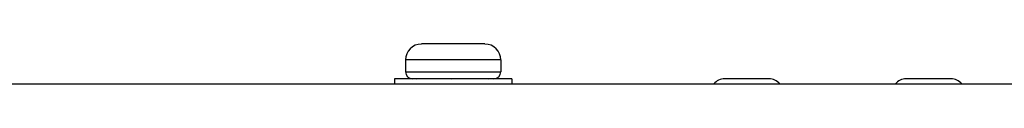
# Model space of a CAD drawing. Header units: inches. Extents: x 0 to 17, y 0 to 11.
# Tile 14 of 44: x 3.866 to 4.9981, y 9.0111 to 9.0571. Entities that reach past the tile are written whole.
import ezdxf

# ---------------------------------------------------------------- set-up
doc = ezdxf.new("R2010")
doc.units = ezdxf.units.IN
doc.header["$LTSCALE"] = 0.935
doc.header["$MEASUREMENT"] = 0
doc.layers.get('0').update_dxf_attribs({"linetype": 'CONTINUOUS'})

msp = doc.modelspace()

# ---------------------------------------------------------------- linework, layer by layer
at = {"color": 7, "linetype": 'Continuous'}
for p, q in [((4.4009, 9.0571), (4.3279, 9.0571)), ((4.3096, 9.0388), (4.3096, 9.0251)), ((4.4191, 9.0388), (4.3096, 9.0388)), ((4.4191, 9.0388), (4.4191, 9.0251)), ((4.3096, 9.0251), (4.4191, 9.0251)), ((4.2969, 9.0171), (4.2969, 9.0111)), ((4.4319, 9.0171), (4.2969, 9.0171)), ((4.319, 9.0171), (4.319, 9.0172)), ((4.319, 9.0172), (4.3219, 9.0171)), ((4.3556, 9.0171), (4.3556, 9.0172)), ((4.3556, 9.0172), (4.3627, 9.0171)), ((4.4009, 9.0172), (4.4051, 9.0171)), ((4.4009, 9.0171), (4.4009, 9.0172)), ((4.4319, 9.0171), (4.4319, 9.0111)), ((4.6765, 9.0172), (4.7276, 9.0172)), ((4.8853, 9.0172), (4.9369, 9.0172)), ((2.9825, 9.0111), (5.7463, 9.0111))]:
    msp.add_line(p, q, dxfattribs=at)
for centre, radius, start, end in [((4.3279, 9.0388), 0.0182, 90, 180), ((4.4009, 9.0388), 0.0182, 0, 90), ((4.3176, 9.0251), 0.008, 180, 270), ((4.4111, 9.0251), 0.008, 270, 360), ((4.6765, 9.0014), 0.0157, 90, 141.5131), ((4.7276, 9.0014), 0.0157, 38.5026, 90), ((4.8853, 9.0014), 0.0157, 90, 141.5131), ((4.9369, 9.0014), 0.0157, 38.5026, 90)]:
    msp.add_arc(centre, radius, start, end, dxfattribs=at)

doc.saveas('drawing.dxf')
